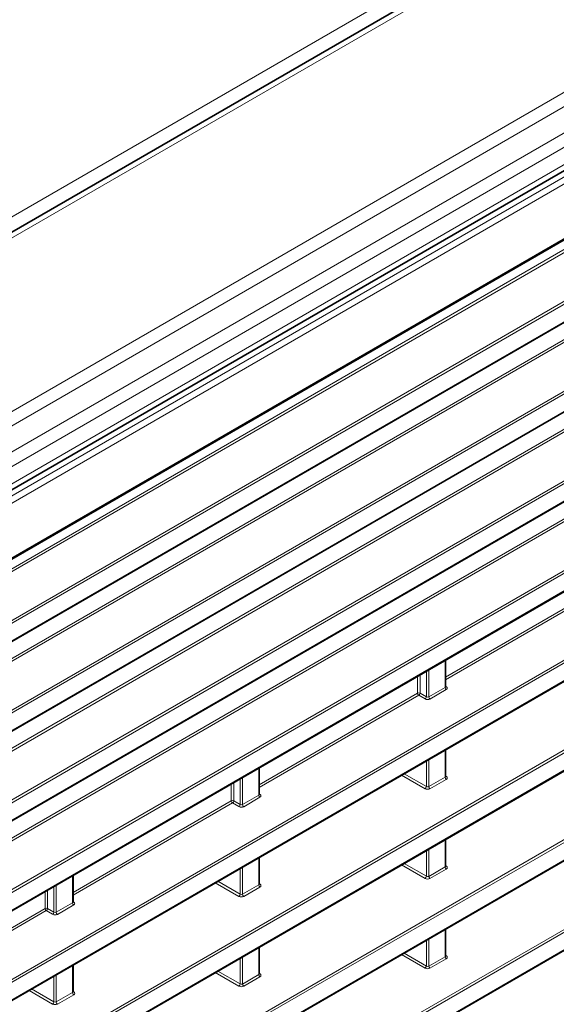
# Model space of a CAD drawing. Header units: millimetres. Extents: x 0 to 1118, y 0 to 864.
# Tile 45 of 256: x 208 to 223, y 175 to 203. Entities that reach past the tile are written whole.
import ezdxf

# ---------------------------------------------------------------- set-up
doc = ezdxf.new("R2010")
doc.units = ezdxf.units.MM

msp = doc.modelspace()

# ---------------------------------------------------------------- linework, layer by layer
at = {"color": 7, "linetype": 'Continuous', "lineweight": 18}
for p, q in [((313.7464, 258.0102), (183.9362, 183.0724)), ((314.7083, 257.9635), (184.6537, 182.8845)), ((318.9813, 255.4967), (188.9266, 180.4178)), ((319.2313, 255.2328), (189.1766, 180.1539)), ((319.5545, 254.673), (189.4999, 179.5941)), ((319.658, 254.3245), (189.6034, 179.2456)), ((319.658, 253.8302), (189.6034, 178.7513)), ((188.8804, 177.9867), (320.0321, 253.699)), ((320.1182, 253.5473), (188.9665, 177.835)), ((192.2654, 178.1836), (316.8193, 250.087)), ((192.0369, 177.7366), (315.3122, 248.9019)), ((315.2751, 248.801), (192.0369, 177.6571)), ((193.1051, 176.8838), (315.9126, 247.7791)), ((315.9461, 247.7189), (193.1386, 176.8237)), ((193.1386, 176.3235), (315.9461, 247.2187)), ((192.0369, 175.1849), (315.3126, 246.3504)), ((315.2755, 246.2496), (192.0369, 175.1054)), ((187.6368, 168.6236), (321.3809, 245.8325)), ((321.4144, 245.7724), (187.6703, 168.5635)), ((187.6703, 168.0633), (321.4144, 245.2722)), ((193.1047, 174.3319), (315.913, 245.2276)), ((315.9465, 245.1675), (193.1382, 174.2718)), ((317.2589, 244.8429), (191.6962, 172.3571)), ((191.7498, 172.4674), (317.1884, 244.8816)), ((193.1382, 173.7716), (315.9465, 244.6673)), ((188.2752, 167.9099), (319.0884, 243.4268)), ((319.1219, 243.3667), (188.2752, 167.8305)), ((187.6368, 166.0719), (321.3809, 243.2808)), ((321.4144, 243.2207), (187.6703, 166.0118)), ((187.6703, 165.5116), (321.4144, 242.7205)), ((187.6368, 160.9686), (321.3809, 238.1774)), ((321.4144, 238.1173), (187.6703, 160.9085)), ((187.6703, 160.4082), (321.4144, 237.6171)), ((187.6368, 158.4169), (321.3809, 235.6257)), ((321.4144, 235.5656), (187.6703, 158.3568)), ((187.6703, 157.8565), (321.4144, 235.0654)), ((187.6368, 155.8652), (321.3809, 233.074)), ((321.4144, 233.0139), (187.6703, 155.8051)), ((187.6703, 155.3049), (321.4144, 232.5137)), ((227.153, 186.3325), (204.2597, 173.1165)), ((204.2684, 173.0421), (227.2113, 186.2867)), ((224.8243, 186.4576), (220.3171, 183.8557)), ((220.3171, 183.7762), (224.8578, 186.3975)), ((227.2113, 185.7865), (204.2684, 172.5418)), ((220.3025, 184.3329), (220.3025, 183.5572)), ((219.7705, 184.0258), (219.7705, 183.2928)), ((219.8393, 183.2898), (219.8393, 184.0655)), ((219.521, 183.8818), (219.521, 183.3961)), ((219.5898, 183.3971), (219.5898, 183.9215)), ((220.3025, 183.5572), (219.8393, 183.2898)), ((219.8728, 183.2297), (220.336, 183.4971)), ((220.3396, 183.5806), (220.3171, 183.5964)), ((219.521, 183.3961), (215.0138, 180.7941)), ((215.0138, 180.7147), (219.5545, 183.3359)), ((219.5545, 183.3359), (219.7351, 183.2317)), ((219.7705, 183.2928), (219.5898, 183.3971)), ((220.3025, 181.7812), (220.3025, 181.0055)), ((219.7705, 181.4741), (219.7705, 180.7411)), ((219.8393, 180.7381), (219.8393, 181.5138)), ((214.9992, 181.2714), (214.9992, 180.4957)), ((214.4672, 180.9642), (214.4672, 180.2313)), ((214.536, 180.2283), (214.536, 181.0039)), ((219.065, 181.0668), (219.7351, 180.68)), ((219.7705, 180.7411), (219.1356, 181.1076)), ((220.3025, 181.0055), (219.8393, 180.7381)), ((219.8728, 180.678), (220.336, 180.9454)), ((220.3396, 181.0289), (220.3171, 181.0448)), ((214.2177, 180.8202), (214.2177, 180.3345)), ((214.2865, 180.3356), (214.2865, 180.8599)), ((214.2177, 180.3345), (209.7105, 177.7326)), ((214.4672, 180.2313), (214.2865, 180.3356)), ((214.9992, 180.4957), (214.536, 180.2283)), ((214.5695, 180.1682), (215.0327, 180.4356)), ((215.0363, 180.5191), (215.0138, 180.5349)), ((209.7105, 177.6531), (214.2512, 180.2744)), ((214.2512, 180.2744), (214.4318, 180.1701)), ((220.3025, 179.2295), (220.3025, 178.4538)), ((219.8393, 178.1864), (219.8393, 178.9621)), ((214.9992, 178.7197), (214.9992, 177.944)), ((219.7705, 178.9224), (219.7705, 178.1894)), ((214.4672, 178.4125), (214.4672, 177.6796)), ((214.536, 177.6766), (214.536, 178.4523)), ((219.065, 178.5151), (219.7351, 178.1283)), ((219.7705, 178.1894), (219.1356, 178.5559)), ((220.3025, 178.4538), (219.8393, 178.1864)), ((219.8728, 178.1263), (220.336, 178.3937)), ((220.3396, 178.4772), (220.3171, 178.4931)), ((209.6959, 178.2098), (209.6959, 177.4342)), ((209.1639, 177.9027), (209.1639, 177.1698)), ((209.2327, 177.1667), (209.2327, 177.9424)), ((213.7617, 178.0053), (214.4318, 177.6184)), ((214.4672, 177.6796), (213.8323, 178.0461)), ((214.9992, 177.944), (214.536, 177.6766)), ((214.5695, 177.6165), (215.0327, 177.8839)), ((215.0363, 177.9674), (215.0138, 177.9832)), ((208.9144, 177.7587), (208.9144, 177.273)), ((208.9832, 177.274), (208.9832, 177.7984)), ((208.9144, 177.273), (204.4072, 174.6711)), ((209.1639, 177.1698), (208.9832, 177.274)), ((209.6959, 177.4342), (209.2327, 177.1667)), ((209.2662, 177.1066), (209.7294, 177.374)), ((209.733, 177.4576), (209.7105, 177.4734)), ((204.4072, 174.5916), (208.9479, 177.2129)), ((208.9479, 177.2129), (209.1285, 177.1086)), ((220.3025, 176.6778), (220.3025, 175.9022)), ((214.9992, 176.168), (214.9992, 175.3923)), ((219.7705, 176.3707), (219.7705, 175.6378)), ((219.8393, 175.6347), (219.8393, 176.4104)), ((214.4672, 175.8608), (214.4672, 175.1279)), ((214.536, 175.1249), (214.536, 175.9006)), ((219.065, 175.9635), (219.7351, 175.5766)), ((219.7705, 175.6378), (219.1356, 176.0042)), ((220.3025, 175.9022), (219.8393, 175.6347)), ((220.3396, 175.9255), (220.3171, 175.9414)), ((209.6959, 175.6581), (209.6959, 174.8825)), ((219.8728, 175.5746), (220.336, 175.842)), ((209.1639, 175.351), (209.1639, 174.6181)), ((209.2327, 174.6151), (209.2327, 175.3907)), ((213.7617, 175.4536), (214.4318, 175.0668)), ((214.4672, 175.1279), (213.8323, 175.4944)), ((214.9992, 175.3923), (214.536, 175.1249)), ((214.5695, 175.0648), (215.0327, 175.3322)), ((215.0363, 175.4157), (215.0138, 175.4315)), ((208.4584, 174.9438), (209.1285, 174.5569)), ((209.1639, 174.6181), (208.529, 174.9845)), ((209.6959, 174.8825), (209.2327, 174.6151)), ((209.2662, 174.5549), (209.7294, 174.8224)), ((209.733, 174.9059), (209.7105, 174.9217))]:
    msp.add_line(p, q, dxfattribs=at)
at = {"color": 7, "linetype": 'Continuous', "lineweight": 35}
for p, q in [((314.4583, 257.9882), (184.4037, 182.9093)), ((189.4998, 178.5223), (319.5545, 253.6013)), ((192.2395, 178.1264), (316.7934, 250.0298)), ((193.1283, 176.3006), (315.9357, 247.1958)), ((187.6599, 168.0404), (321.4041, 245.2493)), ((193.1278, 173.7487), (315.9361, 244.6444)), ((187.6599, 165.4887), (321.4041, 242.6976)), ((187.6599, 160.3853), (321.4041, 237.5942)), ((187.6599, 157.8337), (321.4041, 235.0425)), ((187.6599, 155.282), (321.4041, 232.4908)), ((204.2756, 172.529), (227.1834, 185.7535)), ((220.3171, 183.5789), (220.3171, 184.3413)), ((220.3171, 181.0272), (220.3171, 181.7897)), ((215.0138, 180.5174), (215.0138, 181.2798)), ((220.3171, 178.4755), (220.3171, 179.238)), ((215.0138, 177.9657), (215.0138, 178.7281)), ((209.7105, 177.4558), (209.7105, 178.2183)), ((220.3171, 175.9238), (220.3171, 176.6863)), ((215.0138, 175.414), (215.0138, 176.1764)), ((209.7105, 174.9041), (209.7105, 175.6666))]:
    msp.add_line(p, q, dxfattribs=at)
at = {"color": 7, "linetype": 'Continuous', "lineweight": 18}
for centre, radius, start, end in [((220.3798, 183.5609), 0.0774, 182.73424, 235.53336), ((220.3244, 183.6051), 0.0288, 255.19806, 301.84826), ((219.5565, 183.3273), 0.0774, 64.47048, 117.26164), ((219.5983, 183.3998), 0.0774, 182.73424, 235.53336), ((219.5052, 183.4052), 0.085, 305.44584, 354.55416), ((219.6859, 183.3009), 0.085, 305.44584, 354.55416), ((219.9166, 183.2935), 0.0774, 182.73424, 235.53336), ((220.3798, 181.0092), 0.0774, 182.73424, 235.53336), ((220.3244, 181.0534), 0.0288, 255.19806, 301.84826), ((219.6859, 180.7492), 0.085, 305.44584, 354.55416), ((219.9166, 180.7418), 0.0774, 182.73424, 235.53336), ((214.2532, 180.2657), 0.0774, 64.47048, 117.26164), ((214.295, 180.3382), 0.0774, 182.73424, 235.53336), ((214.2019, 180.3436), 0.085, 305.44584, 354.55416), ((215.0765, 180.4994), 0.0774, 182.73424, 235.53336), ((215.0211, 180.5436), 0.0288, 255.19806, 301.84826), ((214.3826, 180.2394), 0.085, 305.44584, 354.55416), ((214.6133, 180.232), 0.0774, 182.73424, 235.53336), ((220.3798, 178.4575), 0.0774, 182.73424, 235.53336), ((220.3244, 178.5017), 0.0288, 255.19806, 301.84826), ((219.6859, 178.1975), 0.085, 305.44584, 354.55416), ((219.9166, 178.1901), 0.0774, 182.73424, 235.53336), ((215.0765, 177.9477), 0.0774, 182.73424, 235.53336), ((215.0211, 177.9919), 0.0288, 255.19806, 301.84826), ((214.3826, 177.6877), 0.085, 305.44584, 354.55416), ((214.6133, 177.6803), 0.0774, 182.73424, 235.53336), ((208.9499, 177.2042), 0.0774, 64.47048, 117.26164), ((208.9917, 177.2767), 0.0774, 182.73424, 235.53336), ((208.8986, 177.2821), 0.085, 305.44584, 354.55416), ((209.7732, 177.4379), 0.0774, 182.73424, 235.53336), ((209.7178, 177.482), 0.0288, 255.19806, 301.84826), ((209.0793, 177.1778), 0.085, 305.44584, 354.55416), ((209.31, 177.1704), 0.0774, 182.73424, 235.53336), ((220.3798, 175.9058), 0.0774, 182.73424, 235.53336), ((220.3244, 175.95), 0.0288, 255.19806, 301.84826), ((219.6859, 175.6458), 0.085, 305.44584, 354.55416), ((219.9166, 175.6384), 0.0774, 182.73424, 235.53336), ((215.0765, 175.396), 0.0774, 182.73424, 235.53336), ((215.0211, 175.4402), 0.0288, 255.19806, 301.84826), ((214.3826, 175.136), 0.085, 305.44584, 354.55416), ((214.6133, 175.1286), 0.0774, 182.73424, 235.53336), ((209.7732, 174.8862), 0.0774, 182.73424, 235.53336), ((209.7178, 174.9303), 0.0288, 255.19806, 301.84826), ((209.0793, 174.6261), 0.085, 305.44584, 354.55416), ((209.31, 174.6187), 0.0774, 182.73424, 235.53336)]:
    msp.add_arc(centre, radius, start, end, dxfattribs=at)
for centre, major_axis, ratio, start_param, end_param in [((220.2671, 183.5819), (0.0499, -0.0051), 0.6339088, 5.5620998, 6.347498), ((220.2653, 183.5422), (0.1, -0.0048), 0.6066673, 5.526852, 7.0452884), ((219.8021, 183.2748), (0.1, -0.0048), 0.6066673, 4.0084155, 5.526852), ((219.8039, 183.3145), (0.0499, -0.0051), 0.6339088, 4.0436634, 5.5620998), ((220.2671, 181.0302), (0.0499, -0.0051), 0.6339088, 5.5620998, 6.347498), ((220.2653, 180.9905), (0.1, -0.0048), 0.6066673, 5.526852, 7.0452884), ((219.8021, 180.7231), (0.1, -0.0048), 0.6066673, 4.0084155, 5.526852), ((219.8039, 180.7628), (0.0499, -0.0051), 0.6339088, 4.0436634, 5.5620998), ((214.9638, 180.5204), (0.0499, -0.0051), 0.6339088, 5.5620998, 6.347498), ((214.962, 180.4807), (0.1, -0.0048), 0.6066673, 5.526852, 7.0452884), ((214.4988, 180.2133), (0.1, -0.0048), 0.6066673, 4.0084155, 5.526852), ((214.5006, 180.253), (0.0499, -0.0051), 0.6339088, 4.0436634, 5.5620998), ((220.2671, 178.4785), (0.0499, -0.0051), 0.6339088, 5.5620998, 6.347498), ((220.2653, 178.4388), (0.1, -0.0048), 0.6066673, 5.526852, 7.0452884), ((219.8021, 178.1714), (0.1, -0.0048), 0.6066673, 4.0084155, 5.526852), ((219.8039, 178.2111), (0.0499, -0.0051), 0.6339088, 4.0436634, 5.5620998), ((214.9638, 177.9687), (0.0499, -0.0051), 0.6339088, 5.5620998, 6.347498), ((214.962, 177.929), (0.1, -0.0048), 0.6066673, 5.526852, 7.0452884), ((214.4988, 177.6616), (0.1, -0.0048), 0.6066673, 4.0084155, 5.526852), ((214.5006, 177.7013), (0.0499, -0.0051), 0.6339088, 4.0436634, 5.5620998), ((209.6605, 177.4588), (0.0499, -0.0051), 0.6339088, 5.5620998, 6.347498), ((209.6587, 177.4191), (0.1, -0.0048), 0.6066673, 5.526852, 7.0452884), ((209.1955, 177.1517), (0.1, -0.0048), 0.6066673, 4.0084155, 5.526852), ((209.1973, 177.1914), (0.0499, -0.0051), 0.6339088, 4.0436634, 5.5620998), ((220.2671, 175.9268), (0.0499, -0.0051), 0.6339088, 5.5620998, 6.347498), ((220.2653, 175.8871), (0.1, -0.0048), 0.6066673, 5.526852, 7.0452884), ((219.8021, 175.6197), (0.1, -0.0048), 0.6066673, 4.0084155, 5.526852), ((219.8039, 175.6594), (0.0499, -0.0051), 0.6339088, 4.0436634, 5.5620998), ((214.9638, 175.417), (0.0499, -0.0051), 0.6339088, 5.5620998, 6.347498), ((214.962, 175.3773), (0.1, -0.0048), 0.6066673, 5.526852, 7.0452884), ((214.4988, 175.1099), (0.1, -0.0048), 0.6066673, 4.0084155, 5.526852), ((214.5006, 175.1496), (0.0499, -0.0051), 0.6339088, 4.0436634, 5.5620998), ((209.6605, 174.9072), (0.0499, -0.0051), 0.6339088, 5.5620998, 6.347498), ((209.6587, 174.8675), (0.1, -0.0048), 0.6066673, 5.526852, 7.0452884), ((209.1955, 174.6), (0.1, -0.0048), 0.6066673, 4.0084155, 5.526852), ((209.1973, 174.6397), (0.0499, -0.0051), 0.6339088, 4.0436634, 5.5620998)]:
    msp.add_ellipse(centre, major_axis=major_axis, ratio=ratio, start_param=start_param, end_param=end_param, dxfattribs=at)
at = {"color": 7, "linetype": 'Continuous', "lineweight": 35}
for points, knots in [([(220.3176, 183.5751), (220.3177, 183.575), (220.3179, 183.5745), (220.3176, 183.5772), (220.3173, 183.5791)], [0, 0, 0, 0, 0.3061665, 1, 1, 1, 1]), ([(220.3176, 181.0234), (220.3177, 181.0233), (220.3179, 181.0229), (220.3176, 181.0256), (220.3173, 181.0274)], [0, 0, 0, 0, 0.3061665, 1, 1, 1, 1]), ([(215.0143, 180.5136), (215.0144, 180.5134), (215.0146, 180.513), (215.0143, 180.5157), (215.014, 180.5176)], [0, 0, 0, 0, 0.30616654, 1, 1, 1, 1]), ([(220.3176, 178.4717), (220.3177, 178.4716), (220.3179, 178.4712), (220.3176, 178.4739), (220.3173, 178.4757)], [0, 0, 0, 0, 0.3061665, 1, 1, 1, 1]), ([(215.0143, 177.9619), (215.0144, 177.9618), (215.0146, 177.9613), (215.0143, 177.964), (215.014, 177.9659)], [0, 0, 0, 0, 0.30616654, 1, 1, 1, 1]), ([(209.711, 177.452), (209.7111, 177.4519), (209.7113, 177.4515), (209.711, 177.4542), (209.7107, 177.4561)], [0, 0, 0, 0, 0.3061665, 1, 1, 1, 1]), ([(220.3176, 175.92), (220.3177, 175.9199), (220.3179, 175.9195), (220.3176, 175.9222), (220.3173, 175.924)], [0, 0, 0, 0, 0.30616654, 1, 1, 1, 1]), ([(215.0143, 175.4102), (215.0144, 175.4101), (215.0146, 175.4096), (215.0143, 175.4123), (215.014, 175.4142)], [0, 0, 0, 0, 0.30616654, 1, 1, 1, 1]), ([(209.711, 174.9004), (209.7111, 174.9002), (209.7113, 174.8998), (209.711, 174.9025), (209.7107, 174.9044)], [0, 0, 0, 0, 0.3061665, 1, 1, 1, 1])]:
    msp.add_open_spline(points, degree=3, knots=knots, dxfattribs=at)

doc.saveas('drawing.dxf')
